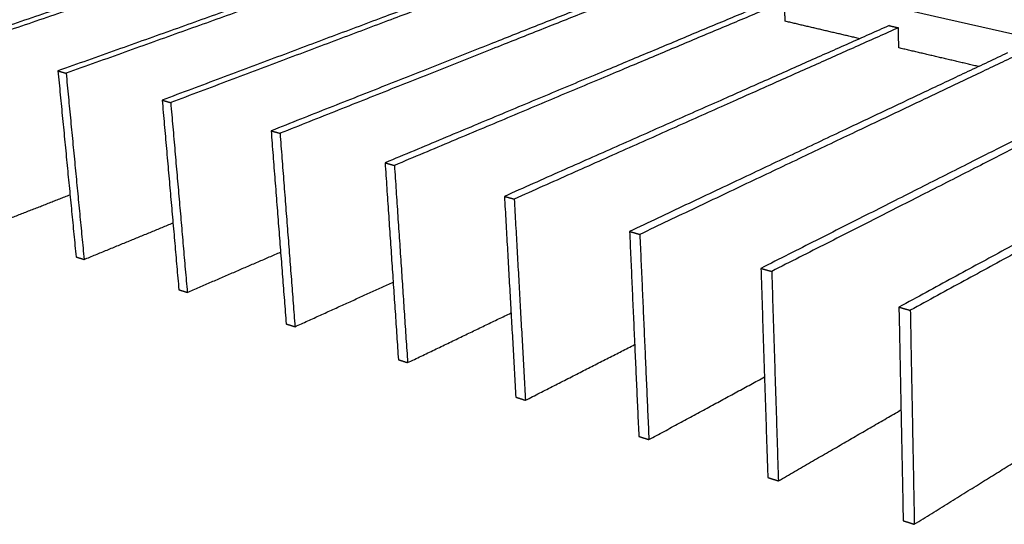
# Model space of a CAD drawing. Header units: millimetres. Extents: x 2538 to 24562, y 4449 to 23795.
# Tile 122 of 256: x 14778 to 15617, y 6211 to 6641. Entities that reach past the tile are written whole.
import ezdxf

# ---------------------------------------------------------------- set-up
doc = ezdxf.new("R2010")
doc.units = ezdxf.units.MM
doc.layers.add('Make2D$Visible$Curves', color=7, linetype='Continuous', true_color=0x000000)

msp = doc.modelspace()

# ---------------------------------------------------------------- linework, layer by layer
at = {"layer": 'Make2D$Visible$Curves', "color": 7, "lineweight": -3}
msp.add_lwpolyline([(15305.25, 6701.44), (15325.5, 6696.84), (15370.02, 6686.73), (15415.44, 6676.42), (15461.76, 6665.9), (15509.02, 6655.17), (15557.24, 6644.22), (15606.46, 6633.04), (15656.71, 6621.63), (15708.01, 6609.98), (15760.42, 6598.08), (15813.94, 6585.92), (15868.64, 6573.5), (15924.54, 6560.81), (15981.68, 6547.83), (16040.11, 6534.56), (16099.87, 6520.99), (16118.61, 6516.73)], dxfattribs=at)
for points, weights in [([(15072.06, 6739.11), (14908.69, 6683.56), (14725.86, 6621.39)], [422.24139627, 399.757252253, 377.273108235]), ([(15078.54, 6737.61), (14915.28, 6681.89), (14732.52, 6619.52)], [421.603274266, 399.119130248, 376.634986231]), ([(15154.5, 6720.09), (14992.54, 6662.32), (14810.86, 6597.51)], [414.264871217, 391.7807272, 369.296583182]), ([(15161.23, 6718.54), (14999.4, 6660.58), (14817.82, 6595.56)], [413.626749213, 391.142605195, 368.658461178]), ([(15240.18, 6700.33), (15079.88, 6640.2), (14899.62, 6572.59)], [406.288346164, 383.804202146, 361.320058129]), ([(15247.18, 6698.71), (15087.02, 6638.39), (14906.89, 6570.54)], [405.65022416, 383.166080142, 360.681936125]), ([(15329.29, 6679.77), (15170.92, 6617.14), (14992.39, 6546.53)], [398.311821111, 375.827677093, 353.343533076]), ([(15336.58, 6678.09), (15178.37, 6615.25), (14999.99, 6544.4)], [397.673699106, 375.189555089, 352.705411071]), ([(15422.05, 6658.38), (15265.91, 6593.08), (15089.44, 6519.27)], [390.335296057, 367.85115204, 345.367008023]), ([(15429.63, 6656.63), (15273.69, 6591.11), (15097.4, 6517.04)], [389.697174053, 367.213030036, 344.728886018]), ([(15430.14, 6639.82), (15429.89, 6648.22), (15429.63, 6656.63)], [390.407008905, 390.052091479, 389.697174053]), ([(15518.67, 6636.09), (15365.11, 6567.95), (15191.08, 6490.73)], [382.358771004, 359.874626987, 337.390482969]), ([(15526.58, 6634.27), (15373.24, 6565.89), (15199.42, 6488.38)], [381.720649, 359.236504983, 336.752360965]), ([(15493.59, 6624.96), (15461.65, 6632.44), (15430.14, 6639.82)], [385.140201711, 387.773648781, 390.407095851]), ([(15518.67, 6636.09), (15522.62, 6635.18), (15526.58, 6634.27)], [382.358771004, 382.039710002, 381.720649]), ([(15526.91, 6617.15), (15526.75, 6625.7), (15526.58, 6634.27)], [382.430483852, 382.075566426, 381.720649]), ([(15594.84, 6601.24), (15560.63, 6609.25), (15526.91, 6617.15)], [377.023583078, 379.727038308, 382.430493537]), ([(15619.42, 6612.85), (15468.81, 6541.68), (15297.64, 6460.8)], [374.382245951, 351.898101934, 329.413957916]), ([(15627.66, 6610.95), (15477.31, 6539.53), (15306.39, 6458.34)], [373.744123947, 351.259979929, 328.775835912]), ([(14810.86, 6597.51), (14814.34, 6596.54), (14817.82, 6595.56)], [369.296583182, 368.97752218, 368.658461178]), ([(14810.86, 6597.51), (14818.65, 6517.66), (14826.3, 6439.17)], [369.296583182, 372.535787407, 375.774991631]), ([(14817.82, 6595.56), (14825.56, 6515.58), (14833.16, 6436.98)], [368.658461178, 371.897665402, 375.136869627]), ([(15724.54, 6588.61), (15577.32, 6514.2), (15409.49, 6429.38)], [366.405720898, 343.92157688, 321.437432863]), ([(15733.15, 6586.62), (15586.21, 6511.94), (15418.68, 6426.8)], [365.767598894, 343.283454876, 320.799310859]), ([(14899.62, 6572.59), (14903.25, 6571.57), (14906.89, 6570.54)], [361.320058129, 361.000997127, 360.681936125]), ([(14899.62, 6572.59), (14906.79, 6491.2), (14913.83, 6411.25)], [361.320058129, 364.559262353, 367.798466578]), ([(14906.89, 6570.54), (14914.01, 6489.04), (14921, 6408.96)], [360.681936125, 363.921140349, 367.160344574]), ([(15834.35, 6563.28), (15690.98, 6485.41), (15527.03, 6396.37)], [358.429195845, 335.945051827, 313.46090781]), ([(15843.35, 6561.2), (15700.3, 6483.05), (15536.7, 6393.66)], [357.79107384, 335.306929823, 312.822785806]), ([(14992.39, 6546.53), (14996.18, 6545.46), (14999.99, 6544.4)], [353.343533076, 353.024472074, 352.705411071]), ([(14992.39, 6546.53), (14998.87, 6463.56), (15005.24, 6382.09)], [353.343533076, 356.5827373, 359.821941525]), ([(14999.99, 6544.4), (15006.42, 6461.3), (15012.73, 6379.7)], [352.705411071, 355.944615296, 359.18381952]), ([(15089.44, 6519.27), (15093.41, 6518.16), (15097.4, 6517.04)], [345.367008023, 345.04794702, 344.728886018]), ([(15089.44, 6519.27), (15095.17, 6434.66), (15100.79, 6351.61)], [345.367008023, 348.606212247, 351.845416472]), ([(15097.4, 6517.04), (15103.06, 6432.29), (15108.63, 6349.11)], [344.728886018, 347.968090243, 351.207294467]), ([(14748.99, 6463.84), (14785.47, 6478.11), (14821.14, 6492.07)], [383.11339468, 387.493533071, 391.873671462]), ([(15191.08, 6490.73), (15195.24, 6489.56), (15199.42, 6488.38)], [337.390482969, 337.071421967, 336.752360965]), ([(15191.08, 6490.73), (15195.98, 6404.4), (15200.78, 6319.71)], [337.390482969, 340.629687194, 343.868891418]), ([(15199.42, 6488.38), (15204.24, 6401.92), (15208.98, 6317.09)], [336.752360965, 339.99156519, 343.230769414]), ([(14833.16, 6436.98), (14871.46, 6452.7), (14908.83, 6468.03)], [375.136869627, 379.763120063, 384.389370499]), ([(15297.64, 6460.8), (15302.01, 6459.57), (15306.39, 6458.34)], [329.413957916, 329.094896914, 328.775835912]), ([(15297.64, 6460.8), (15301.62, 6372.7), (15305.52, 6286.29)], [329.413957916, 332.653162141, 335.892366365]), ([(15306.39, 6458.34), (15310.29, 6370.09), (15314.11, 6283.55)], [328.775835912, 332.015040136, 335.254244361]), ([(14921, 6408.96), (14961.25, 6426.33), (15000.46, 6443.24)], [367.160344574, 372.062103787, 376.963863]), ([(14826.3, 6439.17), (14829.73, 6438.08), (14833.16, 6436.98)], [375.774991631, 375.455930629, 375.136869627]), ([(15409.49, 6429.38), (15414.08, 6428.09), (15418.68, 6426.8)], [321.437432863, 321.118371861, 320.799310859]), ([(15409.49, 6429.38), (15412.45, 6339.43), (15415.35, 6251.26)], [321.437432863, 324.676637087, 327.915841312]), ([(15418.68, 6426.8), (15421.55, 6336.7), (15424.37, 6248.38)], [320.799310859, 324.038515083, 327.277719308]), ([(15012.73, 6379.7), (15055.12, 6398.97), (15096.32, 6417.69)], [359.18381952, 364.395957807, 369.608096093]), ([(14913.83, 6411.25), (14917.41, 6410.11), (14921, 6408.96)], [367.798466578, 367.479405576, 367.160344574]), ([(15108.63, 6349.11), (15153.36, 6370.59), (15196.71, 6391.42)], [351.207294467, 356.771713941, 362.336133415]), ([(15527.03, 6396.37), (15531.86, 6395.01), (15536.7, 6393.66)], [313.46090781, 313.141846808, 312.822785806]), ([(15527.03, 6396.37), (15528.87, 6304.49), (15530.66, 6214.47)], [313.46090781, 316.700112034, 319.939316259]), ([(15536.7, 6393.66), (15538.43, 6301.62), (15540.14, 6211.45)], [312.822785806, 316.06199003, 319.301194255]), ([(15005.24, 6382.09), (15008.98, 6380.9), (15012.73, 6379.7)], [359.821941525, 359.502880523, 359.18381952]), ([(15208.98, 6317.09), (15256.28, 6341.18), (15301.99, 6364.46)], [343.230769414, 349.19857425, 355.166379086]), ([(15100.79, 6351.61), (15104.71, 6350.36), (15108.63, 6349.11)], [351.845416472, 351.526355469, 351.207294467]), ([(15314.11, 6283.55), (15364.25, 6310.73), (15412.53, 6336.9)], [335.254244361, 341.688537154, 348.122829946]), ([(15200.78, 6319.71), (15204.88, 6318.4), (15208.98, 6317.09)], [343.868891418, 343.549830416, 343.230769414]), ([(15424.37, 6248.38), (15477.66, 6279.25), (15528.78, 6308.86)], [327.277719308, 334.257539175, 341.237359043]), ([(15305.52, 6286.29), (15309.81, 6284.92), (15314.11, 6283.55)], [335.892366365, 335.573305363, 335.254244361]), ([(15540.14, 6211.45), (15596.97, 6246.8), (15651.22, 6280.53)], [319.301194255, 326.927710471, 334.554226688]), ([(15415.35, 6251.26), (15419.86, 6249.82), (15424.37, 6248.38)], [327.915841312, 327.59678031, 327.277719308]), ([(15530.66, 6214.47), (15535.39, 6212.96), (15540.14, 6211.45)], [319.939316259, 319.620255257, 319.301194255])]:
    msp.add_rational_spline(points, weights, degree=2, dxfattribs=at)

doc.saveas('drawing.dxf')
